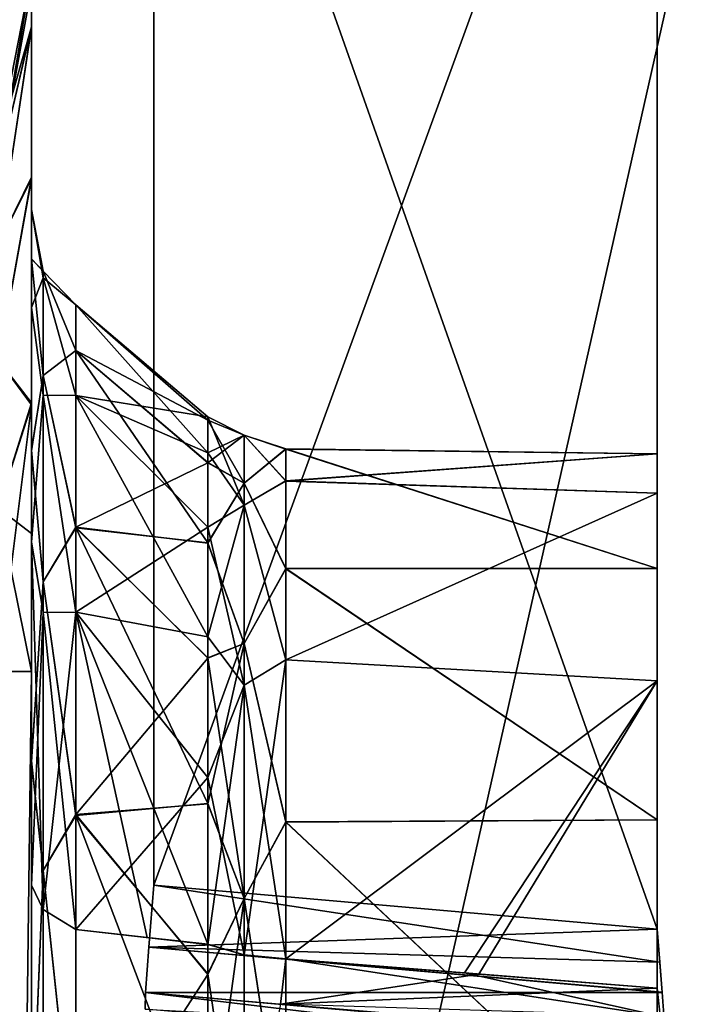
# Model space of a CAD drawing. Header units: millimetres. Extents: x -55 to 150, y -37 to 29.
# Tile 49 of 62: x 101.95 to 104.62, y -0.02 to 3.93. Entities that reach past the tile are written whole.
import ezdxf

# ---------------------------------------------------------------- set-up
doc = ezdxf.new("R2010")
doc.units = ezdxf.units.MM
doc.header["$LTSCALE"] = 81.481481
for name, color, linetype in [('110', 7, 'CONTINUOUS'), ('111', 7, 'CONTINUOUS'), ('114', 7, 'CONTINUOUS'), ('119', 7, 'CONTINUOUS'), ('139', 7, 'CONTINUOUS'), ('140', 7, 'CONTINUOUS'), ('141', 7, 'CONTINUOUS'), ('142', 7, 'CONTINUOUS'), ('143', 7, 'CONTINUOUS'), ('161', 7, 'CONTINUOUS'), ('162', 7, 'CONTINUOUS'), ('165', 7, 'CONTINUOUS'), ('168', 7, 'CONTINUOUS'), ('189', 7, 'CONTINUOUS'), ('190', 7, 'CONTINUOUS'), ('194', 7, 'CONTINUOUS'), ('196', 7, 'CONTINUOUS'), ('76', 7, 'CONTINUOUS'), ('80', 7, 'CONTINUOUS'), ('87', 7, 'CONTINUOUS'), ('91', 7, 'CONTINUOUS'), ('95', 7, 'CONTINUOUS')]:
    doc.layers.add(name, color=color, linetype=linetype)

msp = doc.modelspace()

# ---------------------------------------------------------------- linework, layer by layer
at = {"layer": '110', "color": 250, "linetype": 'Continuous', "true_color": 0x2f3335}
for points in [[(103.0197, 1.7284, -20.921), (104.5087, 1.7293, -20.9775), (103.0197, 2.2085, -22.438), (103.0197, 1.7284, -20.921)], [(103.0197, 2.2085, -22.438), (104.5087, 2.1897, -22.5078), (103.0197, 2.0803, -24.0239), (103.0197, 2.2085, -22.438)], [(104.5087, 1.7293, -20.9775), (104.5087, 2.1897, -22.5078), (103.0197, 2.2085, -22.438), (104.5087, 1.7293, -20.9775)], [(104.5087, 2.1897, -22.5078), (104.5087, 2.0316, -24.098), (103.0197, 2.0803, -24.0239), (104.5087, 2.1897, -22.5078)], [(103.0197, 2.0803, -24.0239), (104.5087, 2.0316, -24.098), (103.0197, 1.3628, -25.4439), (103.0197, 2.0803, -24.0239)], [(104.5087, 2.0316, -24.098), (104.5087, 1.2787, -25.5075), (103.0197, 1.3628, -25.4439), (104.5087, 2.0316, -24.098)], [(104.5087, 0.7199, -19.7386), (104.5087, 1.7293, -20.9775), (103.0197, 1.7284, -20.921), (104.5087, 0.7199, -19.7386)], [(103.0197, 0.7109, -19.6977), (104.5087, 0.7199, -19.7386), (103.0197, 1.7284, -20.921), (103.0197, 0.7109, -19.6977)], [(103.0197, 1.3628, -25.4439), (104.5087, 1.2787, -25.5075), (103.0197, 0.1626, -26.4876), (103.0197, 1.3628, -25.4439)], [(103.0197, 0.1626, -26.4876), (104.5087, 1.2787, -25.5075), (103.7372, 0.1059, -26.5053), (103.0197, 0.1626, -26.4876)], [(104.5087, 0.045, -26.5233), (103.7372, 0.1059, -26.5053), (104.5087, 1.2787, -25.5075), (104.5087, 0.045, -26.5233)], [(104.5087, -0.6858, -18.9785), (104.5087, 0.7199, -19.7386), (103.0197, 0.7109, -19.6977), (104.5087, -0.6858, -18.9785)], [(103.0197, -0.6932, -18.9491), (104.5087, -0.6858, -18.9785), (103.0197, 0.7109, -19.6977), (103.0197, -0.6932, -18.9491)]]:
    msp.add_3dface(points, dxfattribs=at)
at = {"layer": '111', "color": 250, "linetype": 'Continuous', "true_color": 0x2f3335}
for points in [[(104.5087, 2.1897, 22.5078), (104.5087, 1.7293, 20.9775), (103.0197, 2.2087, 22.4391), (104.5087, 2.1897, 22.5078)], [(103.0197, 2.2087, 22.4391), (104.5087, 1.7293, 20.9775), (103.0197, 1.7292, 20.9225), (103.0197, 2.2087, 22.4391)], [(103.0197, 2.0801, 24.0245), (104.5087, 2.1897, 22.5078), (103.0197, 2.2087, 22.4391), (103.0197, 2.0801, 24.0245)], [(104.5087, 2.0316, 24.098), (104.5087, 2.1897, 22.5078), (103.0197, 2.0801, 24.0245), (104.5087, 2.0316, 24.098)], [(103.0197, 1.3627, 25.444), (104.5087, 2.0316, 24.098), (103.0197, 2.0801, 24.0245), (103.0197, 1.3627, 25.444)], [(104.5087, 1.2787, 25.5075), (104.5087, 2.0316, 24.098), (103.0197, 1.3627, 25.444), (104.5087, 1.2787, 25.5075)], [(104.5087, 1.7293, 20.9775), (104.5087, 0.7199, 19.7386), (103.0197, 1.7292, 20.9225), (104.5087, 1.7293, 20.9775)], [(103.0197, 1.7292, 20.9225), (104.5087, 0.7199, 19.7386), (103.0197, 0.7126, 19.699), (103.0197, 1.7292, 20.9225)], [(103.0197, 0.1626, 26.4876), (104.5087, 1.2787, 25.5075), (103.0197, 1.3627, 25.444), (103.0197, 0.1626, 26.4876)], [(103.7936, 0.1014, 26.5067), (104.5087, 1.2787, 25.5075), (103.0197, 0.1626, 26.4876), (103.7936, 0.1014, 26.5067)], [(104.5087, 0.045, 26.5233), (104.5087, 1.2787, 25.5075), (103.7936, 0.1014, 26.5067), (104.5087, 0.045, 26.5233)], [(104.5087, 0.7199, 19.7386), (104.5087, -0.6858, 18.9785), (103.0197, 0.7126, 19.699), (104.5087, 0.7199, 19.7386)], [(103.0197, 0.7126, 19.699), (104.5087, -0.6858, 18.9785), (103.0197, -0.6898, 18.9501), (103.0197, 0.7126, 19.699)]]:
    msp.add_3dface(points, dxfattribs=at)
at = {"layer": '114', "color": 250, "linetype": 'Continuous', "true_color": 0x2f3335}
for points in [[(102.7071, 2.3379, -23.2466), (102.7071, 2.1928, -24.0555), (102.1786, 2.7875, -23.1726), (102.7071, 2.3379, -23.2466)], [(102.1786, 2.7875, -23.1726), (102.7071, 2.1928, -24.0555), (102.1786, 2.4232, -24.7356), (102.1786, 2.7875, -23.1726)], [(102.1786, 2.6041, -21.5781), (102.7071, 2.3247, -22.4248), (102.1786, 2.7875, -23.1726), (102.1786, 2.6041, -21.5781)], [(102.7071, 2.3247, -22.4248), (102.7071, 2.3379, -23.2466), (102.1786, 2.7875, -23.1726), (102.7071, 2.3247, -22.4248)], [(102.1786, 1.8945, -20.1386), (102.7071, 2.1536, -21.6209), (102.1786, 2.6041, -21.5781), (102.1786, 1.8945, -20.1386)], [(102.7071, 2.1536, -21.6209), (102.7071, 2.3247, -22.4248), (102.1786, 2.6041, -21.5781), (102.7071, 2.1536, -21.6209)], [(102.7071, 1.8948, -24.8215), (102.7071, 1.455, -25.5157), (102.1786, 2.4232, -24.7356), (102.7071, 1.8948, -24.8215)], [(102.1786, 2.4232, -24.7356), (102.7071, 1.455, -25.5157), (102.1786, 1.5537, -26.0846), (102.1786, 2.4232, -24.7356)], [(102.7071, 2.1928, -24.0555), (102.7071, 1.8948, -24.8215), (102.1786, 2.4232, -24.7356), (102.7071, 2.1928, -24.0555)], [(102.7071, 1.831, -20.865), (102.7071, 2.1536, -21.6209), (102.1786, 1.8945, -20.1386), (102.7071, 1.831, -20.865)], [(102.7071, 1.3689, -20.1852), (102.7071, 1.831, -20.865), (102.1786, 1.8945, -20.1386), (102.7071, 1.3689, -20.1852)], [(102.1786, 0.7414, -19.0222), (102.7071, 1.3689, -20.1852), (102.1786, 1.8945, -20.1386), (102.1786, 0.7414, -19.0222)], [(102.4641, 0.2485, -26.8074), (102.1786, 0.2803, -27.0622), (102.1786, 1.5537, -26.0846), (102.4641, 0.2485, -26.8074)], [(102.7071, 0.2209, -26.589), (102.4641, 0.2485, -26.8074), (102.1786, 1.5537, -26.0846), (102.7071, 0.2209, -26.589)], [(102.7071, 0.8898, -26.1124), (102.7071, 0.2209, -26.589), (102.1786, 1.5537, -26.0846), (102.7071, 0.8898, -26.1124)], [(102.7071, 1.455, -25.5157), (102.7071, 0.8898, -26.1124), (102.1786, 1.5537, -26.0846), (102.7071, 1.455, -25.5157)], [(102.7071, 0.7848, -19.607), (102.7071, 1.3689, -20.1852), (102.1786, 0.7414, -19.0222), (102.7071, 0.7848, -19.607)], [(102.7071, 0.1002, -19.152), (102.7071, 0.7848, -19.607), (102.1786, 0.7414, -19.0222), (102.7071, 0.1002, -19.152)], [(102.1786, -0.7202, -18.3594), (102.7071, 0.1002, -19.152), (102.1786, 0.7414, -19.0222), (102.1786, -0.7202, -18.3594)], [(102.7071, -0.6591, -18.8373), (102.7071, 0.1002, -19.152), (102.1786, -0.7202, -18.3594), (102.7071, -0.6591, -18.8373)]]:
    msp.add_3dface(points, dxfattribs=at)
at = {"layer": '119', "color": 250, "linetype": 'Continuous', "true_color": 0x2f3335}
for points in [[(102.7071, 2.3379, 23.2475), (102.7071, 2.3248, 22.426), (102.1786, 2.7876, 23.1709), (102.7071, 2.3379, 23.2475)], [(102.1786, 2.7876, 23.1709), (102.7071, 2.3248, 22.426), (102.1786, 2.6034, 21.5756), (102.1786, 2.7876, 23.1709)], [(102.1786, 2.4234, 24.735), (102.7071, 2.3379, 23.2475), (102.1786, 2.7876, 23.1709), (102.1786, 2.4234, 24.735)], [(102.7071, 2.154, 21.6223), (102.7071, 1.8318, 20.8665), (102.1786, 2.6034, 21.5756), (102.7071, 2.154, 21.6223)], [(102.1786, 2.6034, 21.5756), (102.7071, 1.8318, 20.8665), (102.1786, 1.8924, 20.1357), (102.1786, 2.6034, 21.5756)], [(102.7071, 2.3248, 22.426), (102.7071, 2.154, 21.6223), (102.1786, 2.6034, 21.5756), (102.7071, 2.3248, 22.426)], [(102.1786, 1.5536, 26.0848), (102.7071, 1.8946, 24.8218), (102.1786, 2.4234, 24.735), (102.1786, 1.5536, 26.0848)], [(102.7071, 2.1927, 24.0562), (102.7071, 2.3379, 23.2475), (102.1786, 2.4234, 24.735), (102.7071, 2.1927, 24.0562)], [(102.7071, 1.8946, 24.8218), (102.7071, 2.1927, 24.0562), (102.1786, 2.4234, 24.735), (102.7071, 1.8946, 24.8218)], [(102.7071, 1.4549, 25.5159), (102.7071, 1.8946, 24.8218), (102.1786, 1.5536, 26.0848), (102.7071, 1.4549, 25.5159)], [(102.7071, 1.3702, 20.1867), (102.7071, 0.7865, 19.6084), (102.1786, 1.8924, 20.1357), (102.7071, 1.3702, 20.1867)], [(102.1786, 1.8924, 20.1357), (102.7071, 0.7865, 19.6084), (102.1786, 0.7377, 19.0196), (102.1786, 1.8924, 20.1357)], [(102.7071, 1.8318, 20.8665), (102.7071, 1.3702, 20.1867), (102.1786, 1.8924, 20.1357), (102.7071, 1.8318, 20.8665)], [(102.7071, 0.8899, 26.1123), (102.7071, 1.4549, 25.5159), (102.1786, 1.5536, 26.0848), (102.7071, 0.8899, 26.1123)], [(102.1786, 0.2803, 27.0622), (102.7071, 0.8899, 26.1123), (102.1786, 1.5536, 26.0848), (102.1786, 0.2803, 27.0622)], [(102.7071, 0.2208, 26.589), (102.7071, 0.8899, 26.1123), (102.1786, 0.2803, 27.0622), (102.7071, 0.2208, 26.589)], [(102.7071, 0.7865, 19.6084), (102.7071, 0.1026, 19.1533), (102.1786, 0.7377, 19.0196), (102.7071, 0.7865, 19.6084)], [(102.7071, 0.1026, 19.1533), (102.7071, -0.6556, 18.8383), (102.1786, 0.7377, 19.0196), (102.7071, 0.1026, 19.1533)], [(102.1786, 0.7377, 19.0196), (102.7071, -0.6556, 18.8383), (102.1786, -0.7254, 18.358), (102.1786, 0.7377, 19.0196)], [(102.4568, 0.2493, 26.8139), (102.7071, 0.2208, 26.589), (102.1786, 0.2803, 27.0622), (102.4568, 0.2493, 26.8139)]]:
    msp.add_3dface(points, dxfattribs=at)
at = {"layer": '139', "color": 250, "linetype": 'Continuous', "true_color": 0x2f3335}
for points in [[(102, 1.316, 12.8017), (101.865, -9.316, 12.1178), (101.865, 1.316, 12.1178), (102, 1.316, 12.8017)], [(102, 1.316, 12.8017), (102, -9.316, 12.8017), (101.865, -9.316, 12.1178), (102, 1.316, 12.8017)]]:
    msp.add_3dface(points, dxfattribs=at)
at = {"layer": '140', "color": 250, "linetype": 'Continuous', "true_color": 0x2f3335}
for points in [[(102, 4.1159, 10.0018), (102, 3.9033, 11.0722), (101.865, 3.432, 10.0018), (102, 4.1159, 10.0018)], [(102, 3.9033, 11.0722), (101.8666, 3.332, 10.6569), (101.865, 3.432, 10.0018), (102, 3.9033, 11.0722)], [(102, 3.9033, 11.0722), (101.8674, 3.0326, 11.249), (101.8666, 3.332, 10.6569), (102, 3.9033, 11.0722)], [(102, 3.9033, 11.0722), (102, 3.299, 11.9785), (101.8674, 3.0326, 11.249), (102, 3.9033, 11.0722)], [(102, 3.299, 11.9785), (101.8674, 2.5632, 11.7184), (101.8674, 3.0326, 11.249), (102, 3.299, 11.9785)], [(102, 3.299, 11.9785), (102, 2.3945, 12.5857), (101.8674, 2.5632, 11.7184), (102, 3.299, 11.9785)], [(102, 2.3945, 12.5857), (101.8666, 1.9711, 12.0179), (101.8674, 2.5632, 11.7184), (102, 2.3945, 12.5857)], [(102, 2.3945, 12.5857), (102, 1.8696, 12.7465), (101.8666, 1.9711, 12.0179), (102, 2.3945, 12.5857)], [(102, 1.316, 12.8017), (101.865, 1.316, 12.1178), (101.8666, 1.9711, 12.0179), (102, 1.316, 12.8017)], [(102, 1.8696, 12.7465), (102, 1.316, 12.8017), (101.8666, 1.9711, 12.0179), (102, 1.8696, 12.7465)]]:
    msp.add_3dface(points, dxfattribs=at)
at = {"layer": '141', "color": 250, "linetype": 'Continuous', "true_color": 0x2f3335}
for points in [[(102, 4.1159, -10.0018), (102, 4.1159, 10.0018), (101.865, 3.432, 10.0018), (102, 4.1159, -10.0018)], [(102, 4.1159, -10.0018), (101.865, 3.432, 10.0018), (101.865, 3.432, -10.0018), (102, 4.1159, -10.0018)]]:
    msp.add_3dface(points, dxfattribs=at)
at = {"layer": '142', "color": 250, "linetype": 'Continuous', "true_color": 0x2f3335}
for points in [[(102, 4.1159, -10.0018), (101.865, 3.432, -10.0018), (101.8666, 3.332, -10.6569), (102, 4.1159, -10.0018)], [(102, 4.0606, -10.5554), (102, 4.1159, -10.0018), (101.8666, 3.332, -10.6569), (102, 4.0606, -10.5554)], [(102, 3.8998, -11.0804), (102, 4.0606, -10.5554), (101.8666, 3.332, -10.6569), (102, 3.8998, -11.0804)], [(102, 3.8998, -11.0804), (101.8666, 3.332, -10.6569), (101.8674, 3.0326, -11.249), (102, 3.8998, -11.0804)], [(102, 3.2926, -11.9849), (102, 3.8998, -11.0804), (101.8674, 3.0326, -11.249), (102, 3.2926, -11.9849)], [(102, 3.2926, -11.9849), (101.8674, 3.0326, -11.249), (101.8674, 2.5632, -11.7184), (102, 3.2926, -11.9849)], [(102, 2.3863, -12.5891), (102, 3.2926, -11.9849), (101.8674, 2.5632, -11.7184), (102, 2.3863, -12.5891)], [(102, 2.3863, -12.5891), (101.8674, 2.5632, -11.7184), (101.8666, 1.9711, -12.0179), (102, 2.3863, -12.5891)], [(102, 1.316, -12.8017), (102, 2.3863, -12.5891), (101.865, 1.316, -12.1178), (102, 1.316, -12.8017)], [(102, 2.3863, -12.5891), (101.8666, 1.9711, -12.0179), (101.865, 1.316, -12.1178), (102, 2.3863, -12.5891)]]:
    msp.add_3dface(points, dxfattribs=at)
at = {"layer": '143', "color": 250, "linetype": 'Continuous', "true_color": 0x2f3335}
for points in [[(102, -9.316, -12.8017), (101.865, 1.316, -12.1178), (101.865, -9.316, -12.1178), (102, -9.316, -12.8017)], [(102, -9.316, -12.8017), (102, 1.316, -12.8017), (101.865, 1.316, -12.1178), (102, -9.316, -12.8017)]]:
    msp.add_3dface(points, dxfattribs=at)
at = {"layer": '161', "color": 250, "linetype": 'Continuous', "true_color": 0x2f3335}
for points in [[(102, 2.9708, 21.4673), (102, 3.17, 23.1927), (102.0468, 2.923, 22.2518), (102, 2.9708, 21.4673)], [(102.0468, 2.923, 22.2518), (102, 3.17, 23.1927), (102.0468, 2.8958, 23.733), (102.0468, 2.923, 22.2518)], [(102, 3.17, 23.1927), (102, 2.7761, 24.8844), (102.0468, 2.8958, 23.733), (102, 3.17, 23.1927)], [(102.0468, 2.5034, 20.8311), (102, 2.9708, 21.4673), (102.0468, 2.923, 22.2518), (102.0468, 2.5034, 20.8311)], [(102, 2.2017, 19.9098), (102, 2.9708, 21.4673), (102.0468, 2.5034, 20.8311), (102, 2.2017, 19.9098)], [(102.0468, 2.8958, 23.733), (102, 2.7761, 24.8844), (102.0468, 2.4242, 25.1373), (102.0468, 2.8958, 23.733)], [(102.1786, 2.7876, 23.1709), (102.1786, 2.6034, 21.5756), (102.0468, 2.923, 22.2518), (102.1786, 2.7876, 23.1709)], [(102.1786, 2.7876, 23.1709), (102.0468, 2.923, 22.2518), (102.0468, 2.8958, 23.733), (102.1786, 2.7876, 23.1709)], [(102.1786, 2.6034, 21.5756), (102.0468, 2.5034, 20.8311), (102.0468, 2.923, 22.2518), (102.1786, 2.6034, 21.5756)], [(102.1786, 2.4234, 24.735), (102.1786, 2.7876, 23.1709), (102.0468, 2.8958, 23.733), (102.1786, 2.4234, 24.735)], [(102.1786, 2.4234, 24.735), (102.0468, 2.8958, 23.733), (102.0468, 2.4242, 25.1373), (102.1786, 2.4234, 24.735)], [(102, 2.7761, 24.8844), (102, 1.8353, 26.3442), (102.0468, 2.4242, 25.1373), (102, 2.7761, 24.8844)], [(102.1786, 2.6034, 21.5756), (102.1786, 1.8924, 20.1357), (102.0468, 2.5034, 20.8311), (102.1786, 2.6034, 21.5756)], [(102.0468, 1.6759, 19.6024), (102, 2.2017, 19.9098), (102.0468, 2.5034, 20.8311), (102.0468, 1.6759, 19.6024)], [(102.1786, 1.8924, 20.1357), (102.0468, 1.6759, 19.6024), (102.0468, 2.5034, 20.8311), (102.1786, 1.8924, 20.1357)], [(102.0468, 2.4242, 25.1373), (102, 1.8353, 26.3442), (102.0468, 1.5521, 26.3347), (102.0468, 2.4242, 25.1373)], [(102.1786, 1.5536, 26.0848), (102.1786, 2.4234, 24.735), (102.0468, 2.4242, 25.1373), (102.1786, 1.5536, 26.0848)], [(102.1786, 1.5536, 26.0848), (102.0468, 2.4242, 25.1373), (102.0468, 1.5521, 26.3347), (102.1786, 1.5536, 26.0848)], [(102, 0.9528, 18.7028), (102, 2.2017, 19.9098), (102.0468, 1.6759, 19.6024), (102, 0.9528, 18.7028)], [(102.1786, 1.8924, 20.1357), (102.1786, 0.7377, 19.0196), (102.0468, 1.6759, 19.6024), (102.1786, 1.8924, 20.1357)], [(102, 1.8353, 26.3442), (102, 0.4582, 27.4014), (102.0468, 1.5521, 26.3347), (102, 1.8353, 26.3442)], [(102.0468, 0.517, 18.6796), (102, 0.9528, 18.7028), (102.0468, 1.6759, 19.6024), (102.0468, 0.517, 18.6796)], [(102.1786, 0.7377, 19.0196), (102.0468, 0.517, 18.6796), (102.0468, 1.6759, 19.6024), (102.1786, 0.7377, 19.0196)], [(102.0468, 1.5521, 26.3347), (102, 0.4582, 27.4014), (102.0468, 0.36, 27.2143), (102.0468, 1.5521, 26.3347)], [(102.1786, 1.5536, 26.0848), (102.0468, 1.5521, 26.3347), (102.0468, 0.36, 27.2143), (102.1786, 1.5536, 26.0848)], [(102.1786, 0.2803, 27.0622), (102.1786, 1.5536, 26.0848), (102.0468, 0.36, 27.2143), (102.1786, 0.2803, 27.0622)], [(102, -0.6296, 17.9872), (102, 0.9528, 18.7028), (102.0468, 0.517, 18.6796), (102, -0.6296, 17.9872)], [(102.1786, 0.7377, 19.0196), (102.1786, -0.7254, 18.358), (102.0468, 0.517, 18.6796), (102.1786, 0.7377, 19.0196)], [(102.0468, -0.8658, 18.1482), (102, -0.6296, 17.9872), (102.0468, 0.517, 18.6796), (102.0468, -0.8658, 18.1482)], [(102.1786, -0.7254, 18.358), (102.0468, -0.8658, 18.1482), (102.0468, 0.517, 18.6796), (102.1786, -0.7254, 18.358)]]:
    msp.add_3dface(points, dxfattribs=at)
at = {"layer": '162', "color": 250, "linetype": 'Continuous', "true_color": 0x2f3335}
for points in [[(102.7071, 2.3248, 22.426), (102.7071, 2.3379, 23.2475), (102.8534, 2.2643, 23.0373), (102.7071, 2.3248, 22.426)], [(102.7071, 2.3379, 23.2475), (102.7071, 2.1927, 24.0562), (102.8534, 2.2643, 23.0373), (102.7071, 2.3379, 23.2475)], [(102.7071, 2.154, 21.6223), (102.7071, 2.3248, 22.426), (102.8534, 2.0719, 21.6455), (102.7071, 2.154, 21.6223)], [(102.8534, 2.0719, 21.6455), (102.7071, 2.3248, 22.426), (102.8534, 2.2643, 23.0373), (102.8534, 2.0719, 21.6455)], [(102.8534, 2.2643, 23.0373), (102.7071, 2.1927, 24.0562), (102.8534, 1.9832, 24.4139), (102.8534, 2.2643, 23.0373)], [(103.0197, 2.0801, 24.0245), (103.0197, 2.2087, 22.4391), (102.8534, 2.2643, 23.0373), (103.0197, 2.0801, 24.0245)], [(103.0197, 2.0801, 24.0245), (102.8534, 2.2643, 23.0373), (102.8534, 1.9832, 24.4139), (103.0197, 2.0801, 24.0245)], [(103.0197, 2.2087, 22.4391), (102.8534, 2.0719, 21.6455), (102.8534, 2.2643, 23.0373), (103.0197, 2.2087, 22.4391)], [(102.7071, 2.1927, 24.0562), (102.7071, 1.8946, 24.8218), (102.8534, 1.9832, 24.4139), (102.7071, 2.1927, 24.0562)], [(103.0197, 2.2087, 22.4391), (103.0197, 1.7292, 20.9225), (102.8534, 2.0719, 21.6455), (103.0197, 2.2087, 22.4391)], [(102.7071, 1.8318, 20.8665), (102.7071, 2.154, 21.6223), (102.8534, 2.0719, 21.6455), (102.7071, 1.8318, 20.8665)], [(102.8534, 1.4277, 20.3968), (102.7071, 1.8318, 20.8665), (102.8534, 2.0719, 21.6455), (102.8534, 1.4277, 20.3968)], [(103.0197, 1.3627, 25.444), (103.0197, 2.0801, 24.0245), (102.8534, 1.9832, 24.4139), (103.0197, 1.3627, 25.444)], [(103.0197, 1.7292, 20.9225), (102.8534, 1.4277, 20.3968), (102.8534, 2.0719, 21.6455), (103.0197, 1.7292, 20.9225)], [(102.7071, 1.8946, 24.8218), (102.7071, 1.4549, 25.5159), (102.8534, 1.9832, 24.4139), (102.7071, 1.8946, 24.8218)], [(102.8534, 1.9832, 24.4139), (102.7071, 1.4549, 25.5159), (102.8534, 1.2605, 25.6189), (102.8534, 1.9832, 24.4139)], [(103.0197, 1.3627, 25.444), (102.8534, 1.9832, 24.4139), (102.8534, 1.2605, 25.6189), (103.0197, 1.3627, 25.444)], [(102.7071, 1.3702, 20.1867), (102.7071, 1.8318, 20.8665), (102.8534, 1.4277, 20.3968), (102.7071, 1.3702, 20.1867)], [(103.0197, 1.7292, 20.9225), (103.0197, 0.7126, 19.699), (102.8534, 1.4277, 20.3968), (103.0197, 1.7292, 20.9225)], [(102.7071, 1.4549, 25.5159), (102.7071, 0.8899, 26.1123), (102.8534, 1.2605, 25.6189), (102.7071, 1.4549, 25.5159)], [(102.8534, 0.4051, 19.4332), (102.7071, 1.3702, 20.1867), (102.8534, 1.4277, 20.3968), (102.8534, 0.4051, 19.4332)], [(103.0197, 0.7126, 19.699), (102.8534, 0.4051, 19.4332), (102.8534, 1.4277, 20.3968), (103.0197, 0.7126, 19.699)], [(102.7071, 0.7865, 19.6084), (102.7071, 1.3702, 20.1867), (102.8534, 0.4051, 19.4332), (102.7071, 0.7865, 19.6084)], [(103.0197, 1.3627, 25.444), (102.8534, 1.2605, 25.6189), (102.8534, 0.1783, 26.515), (103.0197, 1.3627, 25.444)], [(103.0197, 0.1626, 26.4876), (103.0197, 1.3627, 25.444), (102.8534, 0.1783, 26.515), (103.0197, 0.1626, 26.4876)], [(102.7071, 0.8899, 26.1123), (102.7071, 0.2208, 26.589), (102.8534, 1.2605, 25.6189), (102.7071, 0.8899, 26.1123)], [(102.8534, 1.2605, 25.6189), (102.7071, 0.2208, 26.589), (102.8534, 0.1783, 26.515), (102.8534, 1.2605, 25.6189)], [(102.7071, 0.1026, 19.1533), (102.7071, 0.7865, 19.6084), (102.8534, 0.4051, 19.4332), (102.7071, 0.1026, 19.1533)], [(103.0197, 0.7126, 19.699), (103.0197, -0.6898, 18.9501), (102.8534, 0.4051, 19.4332), (103.0197, 0.7126, 19.699)], [(102.8534, -0.8796, 18.8643), (102.7071, 0.1026, 19.1533), (102.8534, 0.4051, 19.4332), (102.8534, -0.8796, 18.8643)], [(103.0197, -0.6898, 18.9501), (102.8534, -0.8796, 18.8643), (102.8534, 0.4051, 19.4332), (103.0197, -0.6898, 18.9501)], [(102.7071, -0.6556, 18.8383), (102.7071, 0.1026, 19.1533), (102.8534, -0.8796, 18.8643), (102.7071, -0.6556, 18.8383)]]:
    msp.add_3dface(points, dxfattribs=at)
at = {"layer": '165', "color": 250, "linetype": 'Continuous', "true_color": 0x2f3335}
for points in [[(102, 3.1699, -23.1945), (102.0468, 2.923, -22.2518), (102.0468, 2.8958, -23.733), (102, 3.1699, -23.1945)], [(102, 3.1699, -23.1945), (102, 2.9716, -21.47), (102.0468, 2.923, -22.2518), (102, 3.1699, -23.1945)], [(102, 2.7759, -24.885), (102, 3.1699, -23.1945), (102.0468, 2.8958, -23.733), (102, 2.7759, -24.885)], [(102, 2.9716, -21.47), (102, 2.204, -19.913), (102.0468, 2.5034, -20.8311), (102, 2.9716, -21.47)], [(102, 2.9716, -21.47), (102.0468, 2.5034, -20.8311), (102.0468, 2.923, -22.2518), (102, 2.9716, -21.47)], [(102, 2.7759, -24.885), (102.0468, 2.8958, -23.733), (102.0468, 2.4242, -25.1373), (102, 2.7759, -24.885)], [(102.0468, 2.5034, -20.8311), (102.1786, 2.6041, -21.5781), (102.0468, 2.923, -22.2518), (102.0468, 2.5034, -20.8311)], [(102.1786, 2.6041, -21.5781), (102.1786, 2.7875, -23.1726), (102.0468, 2.923, -22.2518), (102.1786, 2.6041, -21.5781)], [(102.0468, 2.923, -22.2518), (102.1786, 2.7875, -23.1726), (102.0468, 2.8958, -23.733), (102.0468, 2.923, -22.2518)], [(102.1786, 2.7875, -23.1726), (102.1786, 2.4232, -24.7356), (102.0468, 2.8958, -23.733), (102.1786, 2.7875, -23.1726)], [(102.0468, 2.8958, -23.733), (102.1786, 2.4232, -24.7356), (102.0468, 2.4242, -25.1373), (102.0468, 2.8958, -23.733)], [(102, 1.8355, -26.3441), (102, 2.7759, -24.885), (102.0468, 2.4242, -25.1373), (102, 1.8355, -26.3441)], [(102.1786, 1.8945, -20.1386), (102.1786, 2.6041, -21.5781), (102.0468, 2.5034, -20.8311), (102.1786, 1.8945, -20.1386)], [(102, 2.204, -19.913), (102.0468, 1.6759, -19.6024), (102.0468, 2.5034, -20.8311), (102, 2.204, -19.913)], [(102.0468, 1.6759, -19.6024), (102.1786, 1.8945, -20.1386), (102.0468, 2.5034, -20.8311), (102.0468, 1.6759, -19.6024)], [(102, 1.8355, -26.3441), (102.0468, 2.4242, -25.1373), (102.0468, 1.5521, -26.3347), (102, 1.8355, -26.3441)], [(102.1786, 2.4232, -24.7356), (102.1786, 1.5537, -26.0846), (102.0468, 2.4242, -25.1373), (102.1786, 2.4232, -24.7356)], [(102.0468, 2.4242, -25.1373), (102.1786, 1.5537, -26.0846), (102.0468, 1.5521, -26.3347), (102.0468, 2.4242, -25.1373)], [(102, 2.204, -19.913), (102, 0.9569, -18.7055), (102.0468, 1.6759, -19.6024), (102, 2.204, -19.913)], [(102.1786, 0.7414, -19.0222), (102.1786, 1.8945, -20.1386), (102.0468, 1.6759, -19.6024), (102.1786, 0.7414, -19.0222)], [(102, 0.4582, -27.4014), (102, 1.8355, -26.3441), (102.0468, 0.36, -27.2143), (102, 0.4582, -27.4014)], [(102, 1.8355, -26.3441), (102.0468, 1.5521, -26.3347), (102.0468, 0.36, -27.2143), (102, 1.8355, -26.3441)], [(102, 0.9569, -18.7055), (102.0468, 0.517, -18.6796), (102.0468, 1.6759, -19.6024), (102, 0.9569, -18.7055)], [(102.0468, 0.517, -18.6796), (102.1786, 0.7414, -19.0222), (102.0468, 1.6759, -19.6024), (102.0468, 0.517, -18.6796)], [(102.1786, 1.5537, -26.0846), (102.1786, 0.2803, -27.0622), (102.0468, 1.5521, -26.3347), (102.1786, 1.5537, -26.0846)], [(102.0468, 1.5521, -26.3347), (102.1786, 0.2803, -27.0622), (102.0468, 0.36, -27.2143), (102.0468, 1.5521, -26.3347)], [(102, 0.9569, -18.7055), (102, -0.6239, -17.9886), (102.0468, 0.517, -18.6796), (102, 0.9569, -18.7055)], [(102.1786, -0.7202, -18.3594), (102.1786, 0.7414, -19.0222), (102.0468, 0.517, -18.6796), (102.1786, -0.7202, -18.3594)], [(102, -0.6239, -17.9886), (102.0468, -0.8658, -18.1482), (102.0468, 0.517, -18.6796), (102, -0.6239, -17.9886)], [(102.0468, -0.8658, -18.1482), (102.1786, -0.7202, -18.3594), (102.0468, 0.517, -18.6796), (102.0468, -0.8658, -18.1482)]]:
    msp.add_3dface(points, dxfattribs=at)
at = {"layer": '168', "color": 250, "linetype": 'Continuous', "true_color": 0x2f3335}
for points in [[(102.7071, 2.1928, -24.0555), (102.7071, 2.3379, -23.2466), (102.8534, 1.9832, -24.4139), (102.7071, 2.1928, -24.0555)], [(102.7071, 2.3379, -23.2466), (102.7071, 2.3247, -22.4248), (102.8534, 2.2643, -23.0373), (102.7071, 2.3379, -23.2466)], [(102.7071, 2.3379, -23.2466), (102.8534, 2.2643, -23.0373), (102.8534, 1.9832, -24.4139), (102.7071, 2.3379, -23.2466)], [(102.7071, 2.3247, -22.4248), (102.7071, 2.1536, -21.6209), (102.8534, 2.2643, -23.0373), (102.7071, 2.3247, -22.4248)], [(102.7071, 2.1536, -21.6209), (102.8534, 2.0719, -21.6455), (102.8534, 2.2643, -23.0373), (102.7071, 2.1536, -21.6209)], [(103.0197, 2.2085, -22.438), (103.0197, 2.0803, -24.0239), (102.8534, 2.2643, -23.0373), (103.0197, 2.2085, -22.438)], [(102.8534, 2.0719, -21.6455), (103.0197, 2.2085, -22.438), (102.8534, 2.2643, -23.0373), (102.8534, 2.0719, -21.6455)], [(102.8534, 2.2643, -23.0373), (103.0197, 2.0803, -24.0239), (102.8534, 1.9832, -24.4139), (102.8534, 2.2643, -23.0373)], [(102.7071, 1.8948, -24.8215), (102.7071, 2.1928, -24.0555), (102.8534, 1.9832, -24.4139), (102.7071, 1.8948, -24.8215)], [(103.0197, 1.7284, -20.921), (103.0197, 2.2085, -22.438), (102.8534, 2.0719, -21.6455), (103.0197, 1.7284, -20.921)], [(102.7071, 2.1536, -21.6209), (102.7071, 1.831, -20.865), (102.8534, 2.0719, -21.6455), (102.7071, 2.1536, -21.6209)], [(102.7071, 1.831, -20.865), (102.8534, 1.4277, -20.3968), (102.8534, 2.0719, -21.6455), (102.7071, 1.831, -20.865)], [(103.0197, 2.0803, -24.0239), (103.0197, 1.3628, -25.4439), (102.8534, 1.9832, -24.4139), (103.0197, 2.0803, -24.0239)], [(102.8534, 1.4277, -20.3968), (103.0197, 1.7284, -20.921), (102.8534, 2.0719, -21.6455), (102.8534, 1.4277, -20.3968)], [(102.7071, 1.8948, -24.8215), (102.8534, 1.9832, -24.4139), (102.8534, 1.2605, -25.6189), (102.7071, 1.8948, -24.8215)], [(102.8534, 1.9832, -24.4139), (103.0197, 1.3628, -25.4439), (102.8534, 1.2605, -25.6189), (102.8534, 1.9832, -24.4139)], [(102.7071, 1.455, -25.5157), (102.7071, 1.8948, -24.8215), (102.8534, 1.2605, -25.6189), (102.7071, 1.455, -25.5157)], [(102.7071, 1.831, -20.865), (102.7071, 1.3689, -20.1852), (102.8534, 1.4277, -20.3968), (102.7071, 1.831, -20.865)], [(103.0197, 0.7109, -19.6977), (103.0197, 1.7284, -20.921), (102.8534, 1.4277, -20.3968), (103.0197, 0.7109, -19.6977)], [(102.7071, 0.8898, -26.1124), (102.7071, 1.455, -25.5157), (102.8534, 1.2605, -25.6189), (102.7071, 0.8898, -26.1124)], [(102.7071, 1.3689, -20.1852), (102.7071, 0.7848, -19.607), (102.8534, 1.4277, -20.3968), (102.7071, 1.3689, -20.1852)], [(102.7071, 0.7848, -19.607), (102.8534, 0.4051, -19.4332), (102.8534, 1.4277, -20.3968), (102.7071, 0.7848, -19.607)], [(102.8534, 0.4051, -19.4332), (103.0197, 0.7109, -19.6977), (102.8534, 1.4277, -20.3968), (102.8534, 0.4051, -19.4332)], [(103.0197, 1.3628, -25.4439), (103.0197, 0.1626, -26.4876), (102.8534, 1.2605, -25.6189), (103.0197, 1.3628, -25.4439)], [(102.7071, 0.8898, -26.1124), (102.8534, 1.2605, -25.6189), (102.8534, 0.1783, -26.515), (102.7071, 0.8898, -26.1124)], [(102.8534, 1.2605, -25.6189), (103.0197, 0.1626, -26.4876), (102.8534, 0.1783, -26.515), (102.8534, 1.2605, -25.6189)], [(102.7071, 0.2209, -26.589), (102.7071, 0.8898, -26.1124), (102.8534, 0.1783, -26.515), (102.7071, 0.2209, -26.589)], [(102.7071, 0.7848, -19.607), (102.7071, 0.1002, -19.152), (102.8534, 0.4051, -19.4332), (102.7071, 0.7848, -19.607)], [(103.0197, -0.6932, -18.9491), (103.0197, 0.7109, -19.6977), (102.8534, 0.4051, -19.4332), (103.0197, -0.6932, -18.9491)], [(102.7071, -0.6591, -18.8373), (102.8534, -0.8796, -18.8643), (102.8534, 0.4051, -19.4332), (102.7071, -0.6591, -18.8373)], [(102.7071, 0.1002, -19.152), (102.7071, -0.6591, -18.8373), (102.8534, 0.4051, -19.4332), (102.7071, 0.1002, -19.152)], [(102.8534, -0.8796, -18.8643), (103.0197, -0.6932, -18.9491), (102.8534, 0.4051, -19.4332), (102.8534, -0.8796, -18.8643)]]:
    msp.add_3dface(points, dxfattribs=at)
at = {"layer": '189', "color": 250, "linetype": 'Continuous', "true_color": 0x2f3335}
for points in [[(104.5087, 0.2817, -27.9911), (102.4913, 0.4582, -27.9559), (102.4707, 0.2093, -27.8887), (104.5087, 0.2817, -27.9911)], [(104.5293, 0.0291, -27.9245), (104.5087, 0.2817, -27.9911), (102.4707, 0.2093, -27.8887), (104.5293, 0.0291, -27.9245)], [(102.4579, 0.0271, -27.7057), (104.5293, 0.0291, -27.9245), (102.4707, 0.2093, -27.8887), (102.4579, 0.0271, -27.7057)], [(102.4564, -0.0399, -27.456), (104.5421, -0.155, -27.7426), (102.4579, 0.0271, -27.7057), (102.4564, -0.0399, -27.456)], [(104.5421, -0.155, -27.7426), (104.5293, 0.0291, -27.9245), (102.4579, 0.0271, -27.7057), (104.5421, -0.155, -27.7426)]]:
    msp.add_3dface(points, dxfattribs=at)
at = {"layer": '190', "color": 250, "linetype": 'Continuous', "true_color": 0x2f3335}
for points in [[(102.4913, 0.4582, 27.9559), (104.5198, 0.1498, 27.974), (102.4707, 0.2094, 27.8887), (102.4913, 0.4582, 27.9559)], [(102.4913, 0.4582, 27.9559), (104.5087, 0.2817, 27.9911), (104.5198, 0.1498, 27.974), (102.4913, 0.4582, 27.9559)], [(102.4707, 0.2094, 27.8887), (104.5294, 0.0279, 27.9239), (102.4579, 0.0271, 27.7057), (102.4707, 0.2094, 27.8887)], [(104.5198, 0.1498, 27.974), (104.5294, 0.0279, 27.9239), (102.4707, 0.2094, 27.8887), (104.5198, 0.1498, 27.974)], [(104.5436, -0.2225, 27.4924), (102.4564, -0.0399, 27.456), (102.4579, 0.0271, 27.7057), (104.5436, -0.2225, 27.4924)], [(104.5294, 0.0279, 27.9239), (104.5421, -0.1557, 27.7414), (102.4579, 0.0271, 27.7057), (104.5294, 0.0279, 27.9239)], [(104.5421, -0.1557, 27.7414), (104.5436, -0.2225, 27.4924), (102.4579, 0.0271, 27.7057), (104.5421, -0.1557, 27.7414)]]:
    msp.add_3dface(points, dxfattribs=at)
at = {"layer": '194', "color": 250, "linetype": 'Continuous', "true_color": 0x2f3335}
for points in [[(103.0197, 0.1626, -26.4876), (104.5207, -0.0681, -26.6056), (102.9983, -0.0199, -26.6706), (103.0197, 0.1626, -26.4876)], [(103.0197, 0.1626, -26.4876), (103.7372, 0.1059, -26.5053), (104.5207, -0.0681, -26.6056), (103.0197, 0.1626, -26.4876)], [(103.7372, 0.1059, -26.5053), (104.5087, 0.045, -26.5233), (104.5207, -0.0681, -26.6056), (103.7372, 0.1059, -26.5053)]]:
    msp.add_3dface(points, dxfattribs=at)
at = {"layer": '196', "color": 250, "linetype": 'Continuous', "true_color": 0x2f3335}
for points in [[(103.7936, 0.1014, 26.5067), (103.0197, 0.1626, 26.4876), (102.9983, -0.0199, 26.6706), (103.7936, 0.1014, 26.5067)], [(104.5087, 0.045, 26.5233), (103.7936, 0.1014, 26.5067), (102.9983, -0.0199, 26.6706), (104.5087, 0.045, 26.5233)], [(104.5304, -0.1492, 26.7067), (104.5087, 0.045, 26.5233), (102.9983, -0.0199, 26.6706), (104.5304, -0.1492, 26.7067)], [(102.9849, -0.0862, 26.9209), (104.5304, -0.1492, 26.7067), (102.9983, -0.0199, 26.6706), (102.9849, -0.0862, 26.9209)]]:
    msp.add_3dface(points, dxfattribs=at)
at = {"layer": '76', "color": 250, "linetype": 'Continuous', "true_color": 0x2f3335}
for points in [[(100.4913, 6, -29.9213), (105, 6, -30), (105, -14, -30), (100.4913, 6, -29.9213)], [(100.4913, -14, -29.9213), (100.4913, 6, -29.9213), (105, -14, -30), (100.4913, -14, -29.9213)]]:
    msp.add_3dface(points, dxfattribs=at)
at = {"layer": '80', "color": 250, "linetype": 'Continuous', "true_color": 0x2f3335}
for points in [[(100.4913, 6, 29.9213), (100.4913, -14, 29.9213), (105, 6, 30), (100.4913, 6, 29.9213)], [(100.4913, -14, 29.9213), (105, -14, 30), (105, 6, 30), (100.4913, -14, 29.9213)]]:
    msp.add_3dface(points, dxfattribs=at)
at = {"layer": '87', "color": 250, "linetype": 'Continuous', "true_color": 0x2f3335}
for points in [[(102, 0.9528, 18.7028), (102, 1.316, 12.8017), (102, 8.456, 25), (102, 0.9528, 18.7028)], [(102, 2.9708, 21.4673), (102, 2.2017, 19.9098), (102, 8.456, 25), (102, 2.9708, 21.4673)], [(102, 8.456, 25), (102, 4.0606, -10.5554), (102, 2.9716, -21.47), (102, 8.456, 25)], [(102, 2.3945, 12.5857), (102, 3.299, 11.9785), (102, 8.456, 25), (102, 2.3945, 12.5857)], [(102, 1.8696, 12.7465), (102, 2.3945, 12.5857), (102, 8.456, 25), (102, 1.8696, 12.7465)], [(102, 1.316, 12.8017), (102, 1.8696, 12.7465), (102, 8.456, 25), (102, 1.316, 12.8017)], [(102, 3.9033, 11.0722), (102, 4.1159, 10.0018), (102, 8.456, 25), (102, 3.9033, 11.0722)], [(102, 2.2017, 19.9098), (102, 0.9528, 18.7028), (102, 8.456, 25), (102, 2.2017, 19.9098)], [(102, 3.17, 23.1927), (102, 2.9708, 21.4673), (102, 8.456, 25), (102, 3.17, 23.1927)], [(102, 2.7761, 24.8844), (102, 3.17, 23.1927), (102, 8.456, 25), (102, 2.7761, 24.8844)], [(102, 8.2691, 25.9397), (102, 2.7761, 24.8844), (102, 8.456, 25), (102, 8.2691, 25.9397)], [(102, 8.456, -25), (102, 8.456, 25), (102, 3.1699, -23.1945), (102, 8.456, -25)], [(102, 3.1699, -23.1945), (102, 8.456, 25), (102, 2.9716, -21.47), (102, 3.1699, -23.1945)], [(102, 8.2691, -25.9397), (102, 8.456, -25), (102, 1.8355, -26.3441), (102, 8.2691, -25.9397)], [(102, 1.8355, -26.3441), (102, 8.456, -25), (102, 2.7759, -24.885), (102, 1.8355, -26.3441)], [(102, 2.7759, -24.885), (102, 8.456, -25), (102, 3.1699, -23.1945), (102, 2.7759, -24.885)], [(102, 3.299, 11.9785), (102, 3.9033, 11.0722), (102, 8.456, 25), (102, 3.299, 11.9785)], [(102, 1.8353, 26.3442), (102, 2.7761, 24.8844), (102, 8.2691, 25.9397), (102, 1.8353, 26.3442)], [(102, 7.7366, -26.7366), (102, 8.2691, -25.9397), (102, 1.8355, -26.3441), (102, 7.7366, -26.7366)], [(102, 7.7366, 26.7366), (102, 1.8353, 26.3442), (102, 8.2691, 25.9397), (102, 7.7366, 26.7366)], [(102, 6.9397, 27.2691), (102, 1.8353, 26.3442), (102, 7.7366, 26.7366), (102, 6.9397, 27.2691)], [(102, 6.9397, -27.2691), (102, 7.7366, -26.7366), (102, 0.4582, -27.4014), (102, 6.9397, -27.2691)], [(102, 0.4582, -27.4014), (102, 7.7366, -26.7366), (102, 1.8355, -26.3441), (102, 0.4582, -27.4014)], [(102, 0.4582, 27.4014), (102, 1.8353, 26.3442), (102, 6.9397, 27.2691), (102, 0.4582, 27.4014)], [(102, 6, 27.456), (102, 0.4582, 27.4014), (102, 6.9397, 27.2691), (102, 6, 27.456)], [(102, 6, -27.456), (102, 6.9397, -27.2691), (102, 0.4582, -27.456), (102, 6, -27.456)], [(102, 0.4582, -27.456), (102, 6.9397, -27.2691), (102, 0.4582, -27.4014), (102, 0.4582, -27.456)], [(102, 0.4582, 27.456), (102, 0.4582, 27.4014), (102, 6, 27.456), (102, 0.4582, 27.456)], [(102, 2.9716, -21.47), (102, 4.0606, -10.5554), (102, 2.204, -19.913), (102, 2.9716, -21.47)], [(102, 4.0606, -10.5554), (102, 3.8998, -11.0804), (102, 2.204, -19.913), (102, 4.0606, -10.5554)], [(102, 3.8998, -11.0804), (102, 3.2926, -11.9849), (102, -0.6239, -17.9886), (102, 3.8998, -11.0804)], [(102, 0.9569, -18.7055), (102, 3.8998, -11.0804), (102, -0.6239, -17.9886), (102, 0.9569, -18.7055)], [(102, 2.204, -19.913), (102, 3.8998, -11.0804), (102, 0.9569, -18.7055), (102, 2.204, -19.913)], [(102, -0.6239, -17.9886), (102, 3.2926, -11.9849), (102, -1.4831, -17.8428), (102, -0.6239, -17.9886)], [(102, 3.2926, -11.9849), (102, 2.3863, -12.5891), (102, -1.4831, -17.8428), (102, 3.2926, -11.9849)], [(102, -1.4831, -17.8428), (102, 2.3863, -12.5891), (102, -6.5101, -17.8423), (102, -1.4831, -17.8428)], [(102, 2.3863, -12.5891), (102, 1.316, -12.8017), (102, -6.5101, -17.8423), (102, 2.3863, -12.5891)], [(102, -9.316, 12.8017), (102, 1.316, 12.8017), (102, 0.9528, 18.7028), (102, -9.316, 12.8017)], [(102, 1.316, -12.8017), (102, -9.316, -12.8017), (102, -8.9528, -18.7028), (102, 1.316, -12.8017)], [(102, -7.3704, -17.9872), (102, 1.316, -12.8017), (102, -8.9528, -18.7028), (102, -7.3704, -17.9872)], [(102, -6.5101, -17.8423), (102, 1.316, -12.8017), (102, -7.3704, -17.9872), (102, -6.5101, -17.8423)], [(102, -0.6296, 17.9872), (102, -9.316, 12.8017), (102, 0.9528, 18.7028), (102, -0.6296, 17.9872)]]:
    msp.add_3dface(points, dxfattribs=at)
at = {"layer": '91', "color": 250, "linetype": 'Continuous', "true_color": 0x2f3335}
for points in [[(104.5087, 6, -27.9911), (102.4913, 6, -27.9559), (102.4913, 0.4582, -27.9559), (104.5087, 6, -27.9911)], [(104.5087, 0.2817, -27.9911), (104.5087, 6, -27.9911), (102.4913, 0.4582, -27.9559), (104.5087, 0.2817, -27.9911)]]:
    msp.add_3dface(points, dxfattribs=at)
at = {"layer": '95', "color": 250, "linetype": 'Continuous', "true_color": 0x2f3335}
for points in [[(102.4913, 6, 27.9559), (104.5087, 0.2817, 27.9911), (102.4913, 0.4582, 27.9559), (102.4913, 6, 27.9559)], [(104.5087, 6, 27.9911), (104.5087, 0.2817, 27.9911), (102.4913, 6, 27.9559), (104.5087, 6, 27.9911)]]:
    msp.add_3dface(points, dxfattribs=at)

doc.saveas('drawing.dxf')
